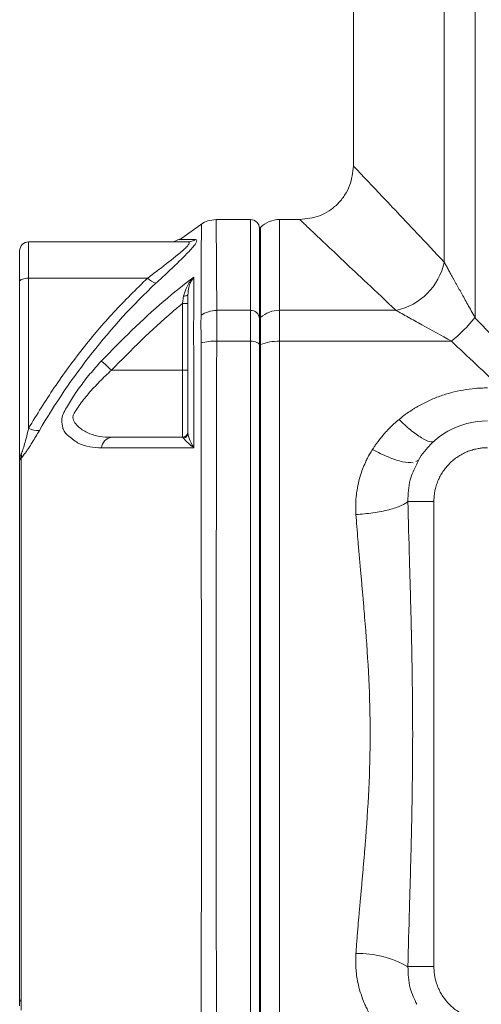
# Model space of a CAD drawing. Header units: millimetres. Extents: x -78 to 912, y -456 to 879.
# Tile 20 of 27: x 584 to 636, y 639 to 749. Entities that reach past the tile are written whole.
import ezdxf

# ---------------------------------------------------------------- set-up
doc = ezdxf.new("R2010")
doc.units = ezdxf.units.MM

msp = doc.modelspace()

# ---------------------------------------------------------------- linework, layer by layer
at = {"color": 7, "linetype": 'Continuous', "lineweight": 15}
for p, q in [((621.71, 777.06), (621.71, 732.81)), ((631.87, 722.05), (631.87, 777.06)), ((635.31, 777.06), (635.31, 715.84)), ((604.87, 726.42), (602.29, 724.55)), ((610.21, 726.81), (606.36, 726.81)), ((615.71, 726.81), (613.46, 726.81)), ((611.33, 725.93), (611.21, 725.81)), ((611.21, 715.76), (611.21, 725.81)), ((585.41, 724.31), (585.41, 720.26)), ((603.21, 724.31), (585.41, 724.31)), ((584.41, 719.88), (584.41, 723.31)), ((584.41, 699.85), (584.41, 719.88)), ((585.41, 720.26), (585.41, 703.49)), ((598.71, 720.26), (585.41, 720.26)), ((602.61, 717.42), (602.74, 718.25)), ((602.61, 717.42), (603.21, 717.42)), ((602.61, 709.97), (602.61, 717.42)), ((606.44, 716.66), (610.21, 716.66)), ((610.21, 713.21), (610.21, 716.66)), ((613.46, 716.66), (626.47, 716.66)), ((613.46, 716.66), (613.46, 713.21)), ((611.21, 715.76), (611.33, 715.87)), ((611.21, 712.77), (611.21, 715.76)), ((611.33, 715.87), (611.33, 712.82)), ((606.44, 713.21), (610.21, 713.21)), ((610.21, 625.41), (610.21, 713.21)), ((613.46, 713.21), (613.46, 625.41)), ((632.68, 713.21), (613.46, 713.21)), ((611.33, 712.82), (611.21, 712.77)), ((611.21, 625.84), (611.21, 712.77)), ((611.33, 712.82), (611.33, 625.79)), ((594.68, 709.97), (602.61, 709.97)), ((602.61, 702.47), (602.61, 709.97)), ((602.61, 709.97), (603.21, 709.97)), ((602.74, 702.36), (602.61, 702.47)), ((628.71, 699.78), (628.99, 699.93)), ((628.99, 699.93), (628.79, 699.45)), ((627.81, 695.31), (630.71, 695.31)), ((630.71, 695.31), (630.71, 643.31)), ((630.71, 643.31), (627.81, 643.31))]:
    msp.add_line(p, q, dxfattribs=at)
at = {"color": 8, "linetype": 'Continuous', "lineweight": 15}
for p, q in [((610.21, 716.66), (610.21, 726.81)), ((613.46, 726.81), (613.46, 716.66)), ((611.33, 725.93), (611.33, 715.87))]:
    msp.add_line(p, q, dxfattribs=at)
at = {"color": 7, "linetype": 'Continuous', "lineweight": 15, "flags": 128}
for points in [[(585.41, 720.26), (585.22, 720.25), (585.03, 720.23), (584.86, 720.19), (584.71, 720.15), (584.58, 720.09), (584.49, 720.03), (584.43, 719.95), (584.41, 719.88)], [(602.74, 718.25), (602.84, 718.26), (602.93, 718.27), (603.01, 718.29), (603.08, 718.31), (603.14, 718.33), (603.18, 718.36), (603.21, 718.38), (603.21, 718.41)], [(610.21, 713.21), (610.41, 713.2), (610.6, 713.18), (610.77, 713.14), (610.92, 713.08), (611.05, 713.01), (611.14, 712.94), (611.19, 712.86), (611.21, 712.77)], [(594.68, 709.97), (594.49, 710.14), (594.31, 710.31), (594.13, 710.48), (593.97, 710.63), (593.83, 710.76), (593.71, 710.87), (593.61, 710.95), (593.55, 711.01)]]:
    msp.add_lwpolyline(points, dxfattribs=at)
at = {"color": 7, "linetype": 'Continuous', "lineweight": 15}
for centre, radius, start, end in [((610.21, 725.81), 1, 0, 90), ((613.46, 723.81), 3, 90, 135), ((585.41, 723.31), 1, 90, 180), ((601.31, 725.81), 1.5, 270.0765, 308.1905), ((603.21, 725.74), 1.43, 270.0717, 306.2186), ((625.03, 723.49), 6.99, 281.9311, 348.0684), ((600.05, 721.42), 1.77, 221.0617, 257.1825), ((606.48, 713.38), 3.27, 90.7593, 123.3263), ((610.26, 715.7), 0.953, 3.2272, 92.8947), ((613.43, 713.48), 3.18, 89.5512, 131.278), ((621.4, 727.12), 17.9, 309.0281, 320.9719), ((606.19, 707.37), 5.85, 87.5616, 104.9201), ((613.35, 707.76), 5.45, 88.9008, 111.7108), ((636.71, 695.31), 9, 90, 149.1099), ((586.39, 704.99), 1.78, 237.0079, 277.2497), ((594.85, 701.17), 1.31, 97.302, 175.1987), ((602.61, 703.07), 0.6, 270, 0), ((602.63, 702.94), 0.582, 281.2111, 359.1407), ((583.69, 700.38), 0.922, 345.8411, 14.1589), ((622.26, 633.58), 11.2, 60.2667, 91.2926), ((584.69, 639.68), 0.278, 189.5538, 249.3077)]:
    msp.add_arc(centre, radius, start, end, dxfattribs=at)
for points, knots in [([(621.71, 732.81), (621.63, 732.05), (621.51, 730.89), (620.76, 729.49), (619.99, 728.53), (619.03, 727.76), (617.63, 727.01), (616.47, 726.89), (615.71, 726.81)], [0, 0, 0, 0, 0.239459, 0.36836, 0.5, 0.631639, 0.760544, 1, 1, 1, 1]), ([(606.36, 726.8), (606.04, 726.77), (605.46, 726.73), (604.95, 726.44), (604.72, 726.31)], [0, 0, 0, 0, 0.5449495, 1, 1, 1, 1]), ([(598.71, 720.26), (599.15, 720.59), (600.35, 721.5), (601.91, 722.71), (603.05, 723.69), (603.43, 724.18), (603.36, 724.3), (603.23, 724.31), (603.21, 724.31)], [0, 0, 0, 0, 0.183177, 0.496793, 0.696753, 0.848672, 0.97207, 1, 1, 1, 1]), ([(604.05, 724.58), (604.14, 724.55), (604.32, 724.48), (603.91, 723.85), (602.82, 722.69), (601.28, 721.21), (600.09, 720.1), (599.65, 719.69)], [0, 0, 0, 0, 0.160236, 0.320186, 0.522539, 0.826353, 1, 1, 1, 1]), ([(631.87, 722.05), (631.9, 721.99), (631.96, 721.87), (632.07, 721.68), (632.18, 721.48), (632.3, 721.27), (632.42, 721.04), (632.55, 720.81), (632.69, 720.56), (632.84, 720.3), (632.99, 720.03), (633.14, 719.74), (633.31, 719.45), (633.52, 719.06), (633.8, 718.57), (634.14, 717.96), (634.5, 717.3), (634.9, 716.59), (635.17, 716.1), (635.31, 715.84)], [0, 0, 0, 0, 0.035196, 0.071494, 0.108922, 0.147501, 0.187256, 0.228204, 0.270364, 0.313753, 0.358385, 0.404276, 0.451438, 0.499882, 0.588038, 0.682089, 0.782077, 0.888037, 1, 1, 1, 1]), ([(585.41, 703.49), (586.35, 705.02), (588.22, 708.08), (591.41, 712.4), (594.87, 716.51), (597.43, 719.01), (598.71, 720.26)], [0, 0, 0, 0, 0.252066, 0.505241, 0.751942, 1, 1, 1, 1]), ([(599.65, 719.69), (597.05, 717.26), (594.68, 714.66), (590.33, 709.13), (588.37, 706.23), (586.61, 703.22)], [0, 0, 0, 0, 0.5, 0.5, 1, 1, 1, 1]), ([(593.55, 711.01), (595.81, 713.31), (599.08, 716.64), (602.75, 719.5), (603.88, 720.38)], [0, 0, 0, 0, 0.691776, 1, 1, 1, 1]), ([(602.74, 718.25), (602.82, 718.54), (603.02, 719.28), (603.49, 719.94), (603.82, 720.31), (603.88, 720.38), (603.88, 720.38)], [0, 0, 0, 0, 0.359562, 0.882964, 0.996461, 1, 1, 1, 1]), ([(603.88, 720.38), (603.88, 720.38), (603.84, 720.32), (603.61, 719.98), (603.3, 719.38), (603.24, 718.69), (603.21, 718.41)], [0, 0, 0, 0, 0.003533, 0.117046, 0.640532, 1, 1, 1, 1]), ([(603.88, 720.38), (603.88, 719.87), (603.88, 718.37), (603.87, 717.74), (603.87, 715.74), (603.87, 715.74)], [0, 0, 0, 0, 0.341522, 0.999993, 1, 1, 1, 1]), ([(603.21, 702.93), (603.21, 705.84), (603.21, 709.18), (603.21, 712.73), (603.21, 714.18), (603.21, 715.51), (603.21, 716.66), (603.21, 717.58), (603.21, 718.19), (603.21, 718.41)], [0, 0, 0, 0, 0.400667, 0.458027, 0.515109, 0.648257, 0.783727, 0.919405, 1, 1, 1, 1]), ([(602.61, 717.42), (602.25, 717.12), (599.45, 714.81), (596.9, 712.22), (594.68, 709.97)], [0, 0, 0, 0, 0.130477, 1, 1, 1, 1]), ([(606.44, 716.66), (606.45, 716.22), (606.48, 715.36), (606.45, 713.92), (606.44, 713.21)], [0, 0, 0, 0, 0.506374, 1, 1, 1, 1]), ([(626.47, 716.66), (626.89, 716.43), (627.35, 716.17), (628.33, 715.62), (628.84, 715.34), (630.43, 714.46), (631.55, 713.84), (632.68, 713.21)], [0, 0, 0, 0, 0.25, 0.25, 0.5, 0.5, 1, 1, 1, 1]), ([(603.87, 715.74), (603.86, 715.65), (603.86, 715.55), (603.85, 715.35), (603.85, 715.24), (603.84, 714.89), (603.84, 714.63), (603.84, 714.07), (603.84, 713.78), (603.85, 713.3), (603.85, 713.13), (603.86, 712.79), (603.86, 712.62), (603.87, 712.44)], [0, 0, 0, 0, 0.125, 0.125, 0.25, 0.25, 0.5, 0.5, 0.75, 0.75, 0.875, 0.875, 1, 1, 1, 1]), ([(604.69, 713.02), (604.68, 713.68), (604.68, 714.27), (604.68, 715.06), (604.68, 715.3), (604.68, 715.74), (604.68, 715.94), (604.69, 716.12)], [0, 0, 0, 0, 0.5, 0.5, 0.75, 0.75, 1, 1, 1, 1]), ([(604.69, 716.12), (604.69, 716.15), (604.69, 716.18), (604.69, 716.21), (604.69, 716.21), (604.69, 716.21), (604.69, 716.21)], [0, 0, 0, 0, 0.0002029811, 0.0002029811, 0.0002029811, 0.0002030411, 0.0002030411, 0.0002030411, 0.0002030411]), ([(635.31, 715.84), (635.6, 715.54), (636.17, 714.94), (637.03, 714.02), (637.9, 713.1), (638.77, 712.18), (639.65, 711.24), (640.24, 710.62), (640.53, 710.31)], [0, 0, 0, 0, 0.164727, 0.330228, 0.496506, 0.663559, 0.831391, 1, 1, 1, 1]), ([(606.44, 713.21), (606.44, 713.1), (606.44, 712.99), (606.44, 712.78), (606.44, 712.46), (606.43, 711.7), (606.43, 710.19), (606.43, 708.88), (606.42, 706.25), (606.42, 704.47), (606.41, 700.88), (606.41, 699.06), (606.4, 695.43), (606.4, 693.6), (606.38, 688.09), (606.38, 684.38), (606.36, 676.9), (606.36, 673.12), (606.36, 667.4), (606.36, 665.5), (606.37, 661.72), (606.37, 659.84), (606.38, 654.22), (606.38, 650.52), (606.4, 643.17), (606.41, 639.54), (606.42, 634.15), (606.42, 632.37), (606.43, 629.73), (606.43, 628.86), (606.43, 627.56), (606.43, 626.91), (606.44, 626.16), (606.44, 625.83), (606.44, 625.62), (606.44, 625.51), (606.44, 625.41)], [0, 0, 0, 0, 0.003906, 0.003906, 0.007812, 0.015625, 0.03125, 0.0625, 0.0625, 0.125, 0.125, 0.1875, 0.1875, 0.25, 0.25, 0.375, 0.375, 0.5, 0.5, 0.5625, 0.5625, 0.625, 0.625, 0.75, 0.75, 0.875, 0.875, 0.9375, 0.9375, 0.96875, 0.96875, 0.984375, 0.992188, 0.996094, 0.996094, 1, 1, 1, 1]), ([(604.69, 712.84), (604.69, 712.84), (604.69, 712.84), (604.69, 712.84), (604.69, 712.9), (604.69, 712.96), (604.69, 713.02)], [-0.0000000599, -0.0000000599, -0.0000000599, -0.0000000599, 0, 0, 0, 0.0002023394, 0.0002023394, 0.0002023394, 0.0002023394]), ([(604.69, 625.78), (604.69, 625.83), (604.69, 625.88), (604.69, 625.99), (604.69, 626.15), (604.69, 626.52), (604.69, 627.27), (604.69, 628.77), (604.69, 630.07), (604.7, 632.68), (604.7, 634.44), (604.7, 639.79), (604.71, 643.39), (604.72, 650.67), (604.72, 654.35), (604.72, 659.92), (604.72, 661.78), (604.73, 664.59), (604.73, 665.53), (604.73, 667.42), (604.73, 668.36), (604.73, 673.09), (604.72, 676.84), (604.72, 684.26), (604.71, 687.93), (604.71, 693.4), (604.71, 695.21), (604.7, 698.81), (604.7, 700.61), (604.7, 704.17), (604.7, 705.94), (604.69, 708.55), (604.69, 709.41), (604.69, 711.13), (604.69, 711.99), (604.69, 712.84)], [0, 0, 0, 0, 0.001953, 0.001953, 0.003906, 0.007813, 0.015625, 0.03125, 0.0625, 0.0625, 0.125, 0.125, 0.25, 0.25, 0.375, 0.375, 0.4375, 0.4375, 0.46875, 0.46875, 0.5, 0.5, 0.625, 0.625, 0.75, 0.75, 0.8125, 0.8125, 0.875, 0.875, 0.9375, 0.9375, 0.96875, 0.96875, 1, 1, 1, 1]), ([(589.28, 705.06), (589.5, 705.53), (589.78, 706.02), (590.24, 706.77), (590.4, 707.02), (590.74, 707.53), (590.92, 707.79), (591.47, 708.55), (591.86, 709.05), (592.68, 710.04), (593.11, 710.53), (593.55, 711.01)], [0, 0, 0, 0, 0.25, 0.25, 0.375, 0.375, 0.5, 0.5, 0.75, 0.75, 1, 1, 1, 1]), ([(594.68, 709.97), (594.22, 709.55), (593.77, 709.13), (592.92, 708.26), (592.51, 707.82), (591.93, 707.14), (591.74, 706.91), (591.38, 706.46), (591.22, 706.24), (590.9, 705.79), (590.75, 705.57), (590.55, 705.24), (590.48, 705.13), (590.39, 704.91), (590.36, 704.79), (590.36, 704.57), (590.38, 704.47), (590.44, 704.32), (590.46, 704.27), (590.53, 704.18), (590.56, 704.13), (590.73, 703.91), (590.88, 703.76), (591.2, 703.47), (591.37, 703.34), (591.72, 703.12), (591.91, 703.02), (592.3, 702.85), (592.5, 702.78), (592.91, 702.66), (593.12, 702.61), (593.77, 702.5), (594.22, 702.47), (594.68, 702.47)], [0, 0, 0, 0, 0.125, 0.125, 0.25, 0.25, 0.3125, 0.3125, 0.375, 0.375, 0.4375, 0.4375, 0.46875, 0.46875, 0.5, 0.5, 0.53125, 0.53125, 0.546875, 0.546875, 0.5625, 0.5625, 0.625, 0.625, 0.6875, 0.6875, 0.75, 0.75, 0.8125, 0.8125, 0.875, 0.875, 1, 1, 1, 1]), ([(626.82, 704.47), (626.92, 704.55), (627.11, 704.71), (627.4, 704.93), (627.7, 705.15), (628.01, 705.36), (628.32, 705.56), (628.63, 705.76), (629.23, 706.11), (630.13, 706.57), (631.37, 707.08), (632.65, 707.48), (633.98, 707.77), (635.11, 707.92), (635.91, 707.97), (636.37, 707.98), (636.59, 707.99), (636.71, 707.99)], [0, 0, 0, 0, 0.035237, 0.070401, 0.105516, 0.140603, 0.175683, 0.210779, 0.245913, 0.370532, 0.494843, 0.620836, 0.746562, 0.873152, 0.936561, 0.96688, 1, 1, 1, 1]), ([(589.28, 703.42), (589.28, 703.42), (589.25, 703.45), (589.2, 703.8), (589.04, 704.28), (589.18, 704.87), (589.28, 705.06), (589.28, 705.06)], [0, 0, 0, 0, 0.0000241, 0.0577764, 0.5779752, 0.9999774, 1, 1, 1, 1]), ([(623.84, 701.1), (623.91, 701.21), (624.05, 701.42), (624.26, 701.72), (624.52, 702.07), (624.82, 702.46), (625.23, 702.94), (625.7, 703.45), (626.24, 703.98), (626.63, 704.31), (626.82, 704.47)], [0, 0, 0, 0, 0.0852, 0.16806, 0.248622, 0.372758, 0.497962, 0.665374, 0.832575, 1, 1, 1, 1]), ([(626.82, 704.47), (627.23, 704.06), (627.67, 703.65), (628.53, 702.95), (628.94, 702.64), (629.68, 702.2), (629.99, 702.05), (630.49, 701.94), (630.67, 701.98), (630.78, 702.07)], [0, 0, 0, 0, 0.25, 0.25, 0.5, 0.5, 0.75, 0.75, 1, 1, 1, 1]), ([(584.59, 700.61), (584.63, 700.69), (584.67, 700.79), (584.78, 701.11), (585, 701.83), (585.22, 702.69), (585.37, 703.33), (585.41, 703.49)], [0, 0, 0, 0, 0.093122, 0.105615, 0.319205, 0.824339, 1, 1, 1, 1]), ([(586.61, 703.22), (586.36, 702.79), (586.09, 702.34), (585.68, 701.68), (585.53, 701.45), (585.31, 701.12), (585.24, 701.01), (585.12, 700.84), (585.09, 700.79), (585.03, 700.71), (585.01, 700.68), (584.97, 700.63), (584.95, 700.6), (584.93, 700.58)], [0, 0, 0, 0, 0.5, 0.5, 0.75, 0.75, 0.875, 0.875, 0.9375, 0.9375, 0.96875, 0.96875, 1, 1, 1, 1]), ([(593.55, 701.28), (593.11, 701.3), (592.22, 701.35), (590.96, 701.73), (590.03, 702.5), (589.38, 703.01), (589.28, 703.42), (589.28, 703.42)], [0, 0, 0, 0, 0.257232, 0.514149, 0.795824, 0.99999, 1, 1, 1, 1]), ([(594.68, 702.47), (595.92, 702.47), (597.19, 702.47), (599.84, 702.47), (601.21, 702.47), (602.61, 702.47)], [0, 0, 0, 0, 0.5, 0.5, 1, 1, 1, 1]), ([(603.88, 701.29), (603.88, 701.29), (603.79, 701.36), (603.45, 701.65), (602.99, 702.06), (602.81, 702.28), (602.74, 702.36)], [0, 0, 0, 0, 0.003545, 0.162048, 0.673327, 1, 1, 1, 1]), ([(603.21, 702.93), (603.24, 702.78), (603.29, 702.42), (603.58, 701.82), (603.82, 701.4), (603.88, 701.29), (603.88, 701.29)], [0, 0, 0, 0, 0.326568, 0.83794, 0.996462, 1, 1, 1, 1]), ([(603.88, 701.29), (602.48, 701.29), (598.81, 701.29), (595.56, 701.28), (593.55, 701.28)], [0, 0, 0, 0, 0.38315, 1, 1, 1, 1]), ([(622, 693.84), (622, 693.96), (621.98, 694.21), (621.97, 694.57), (621.97, 694.99), (621.99, 695.47), (622.06, 696.19), (622.2, 697.09), (622.51, 698.32), (622.9, 699.34), (623.29, 700.15), (623.55, 700.63), (623.74, 700.94), (623.84, 701.1)], [0, 0, 0, 0, 0.049756, 0.097083, 0.142015, 0.213175, 0.284314, 0.426974, 0.569732, 0.784497, 0.856274, 0.925886, 1, 1, 1, 1]), ([(636.71, 701.31), (636.63, 701.31), (636.48, 701.3), (636.24, 701.29), (636.01, 701.27), (635.77, 701.23), (635.43, 701.17), (634.97, 701.06), (634.41, 700.86), (633.88, 700.61), (633.21, 700.2), (632.44, 699.58), (631.82, 698.81), (631.41, 698.14), (631.16, 697.61), (630.96, 697.05), (630.84, 696.54), (630.76, 696.09), (630.72, 695.7), (630.72, 695.44), (630.71, 695.31)], [0, 0, 0, 0, 0.025062, 0.050062, 0.075037, 0.100027, 0.125071, 0.187556, 0.2501, 0.312585, 0.375129, 0.500007, 0.624885, 0.68737, 0.749914, 0.812399, 0.874943, 0.91662, 0.958245, 1, 1, 1, 1]), ([(584.59, 700.61), (584.53, 700.49), (584.48, 700.36), (584.43, 700.11), (584.41, 699.98), (584.41, 699.85)], [0, 0, 0, 0, 0.5, 0.5, 1, 1, 1, 1]), ([(584.59, 700.16), (584.57, 700.14), (584.55, 700.12), (584.53, 700.1), (584.53, 700.09), (584.52, 700.08), (584.51, 700.08), (584.48, 700.05), (584.47, 700.02), (584.43, 699.95), (584.41, 699.9), (584.41, 699.85)], [0, 0, 0, 0, 0.125, 0.125, 0.1875, 0.1875, 0.25, 0.25, 0.5, 0.5, 1, 1, 1, 1]), ([(584.59, 700.16), (584.58, 700.06), (584.57, 699.93), (584.57, 699.63), (584.58, 699.46), (584.59, 699.27)], [0, 0, 0, 0, 0.5, 0.5, 1, 1, 1, 1]), ([(584.41, 639.63), (584.41, 640.84), (584.41, 642.06), (584.41, 644.53), (584.41, 645.77), (584.41, 649.52), (584.41, 652.04), (584.41, 657.11), (584.41, 659.67), (584.41, 663.53), (584.41, 664.83), (584.41, 667.42), (584.41, 668.73), (584.41, 672.64), (584.41, 675.23), (584.41, 680.37), (584.41, 682.92), (584.41, 686.72), (584.41, 687.98), (584.41, 690.49), (584.41, 691.75), (584.41, 694.24), (584.41, 695.47), (584.41, 697.31), (584.41, 697.91), (584.41, 698.67), (584.41, 698.82), (584.41, 699.05), (584.41, 699.13), (584.41, 699.27), (584.41, 699.33), (584.41, 699.45), (584.41, 699.51), (584.41, 699.6), (584.41, 699.63), (584.41, 699.73), (584.41, 699.79), (584.41, 699.85)], [0, 0, 0, 0, 0.0625, 0.0625, 0.125, 0.125, 0.25, 0.25, 0.375, 0.375, 0.4375, 0.4375, 0.5, 0.5, 0.625, 0.625, 0.75, 0.75, 0.8125, 0.8125, 0.875, 0.875, 0.9375, 0.9375, 0.96875, 0.96875, 0.976562, 0.976562, 0.980469, 0.980469, 0.984375, 0.984375, 0.988281, 0.988281, 0.992187, 0.992187, 1, 1, 1, 1]), ([(584.59, 699.27), (584.59, 696.89), (584.59, 694.47), (584.58, 689.54), (584.58, 687.05), (584.57, 679.55), (584.57, 674.48), (584.57, 664.2), (584.57, 659.13), (584.58, 651.64), (584.58, 649.15), (584.59, 644.23), (584.59, 641.8), (584.59, 639.42)], [0, 0, 0, 0, 0.125, 0.125, 0.25, 0.25, 0.5, 0.5, 0.75, 0.75, 0.875, 0.875, 1, 1, 1, 1]), ([(622, 693.84), (622.62, 693.87), (623.26, 693.94), (624.53, 694.12), (625.14, 694.24), (626.23, 694.51), (626.69, 694.67), (627.41, 694.99), (627.66, 695.15), (627.81, 695.31)], [0, 0, 0, 0, 0.25, 0.25, 0.5, 0.5, 0.75, 0.75, 1, 1, 1, 1]), ([(627.81, 643.31), (627.86, 645.45), (627.92, 647.6), (628.04, 651.91), (628.1, 654.07), (628.21, 658.41), (628.26, 660.59), (628.32, 664.94), (628.34, 667.13), (628.34, 671.49), (628.32, 673.67), (628.26, 678.03), (628.21, 680.2), (628.1, 684.54), (628.04, 686.7), (627.92, 691.02), (627.86, 693.16), (627.81, 695.31)], [0, 0, 0, 0, 0.125, 0.125, 0.25, 0.25, 0.375, 0.375, 0.5, 0.5, 0.625, 0.625, 0.75, 0.75, 0.875, 0.875, 1, 1, 1, 1]), ([(622, 644.78), (622.02, 645.02), (622.05, 645.51), (622.11, 646.26), (622.17, 647.03), (622.25, 648.01), (622.36, 649.29), (622.5, 650.81), (622.64, 652.39), (622.77, 653.91), (622.91, 655.45), (623.16, 658.51), (623.48, 663.12), (623.64, 669.31), (623.48, 675.49), (623.16, 680.07), (622.91, 683.13), (622.78, 684.66), (622.64, 686.23), (622.5, 687.81), (622.35, 689.42), (622.22, 691), (622.1, 692.46), (622.03, 693.39), (622, 693.84)], [0, 0, 0, 0, 0.01512, 0.030659, 0.046616, 0.062991, 0.091485, 0.125814, 0.157147, 0.188481, 0.219637, 0.251005, 0.375663, 0.500002, 0.624341, 0.748998, 0.777923, 0.811522, 0.842854, 0.874189, 0.909271, 0.941934, 0.972176, 1, 1, 1, 1]), ([(623.84, 637.51), (623.78, 637.62), (623.65, 637.83), (623.46, 638.15), (623.27, 638.52), (623.06, 638.95), (622.77, 639.62), (622.47, 640.47), (622.15, 641.7), (622.02, 642.74), (621.98, 643.56), (621.97, 643.96), (621.98, 644.37), (621.99, 644.64), (622, 644.78)], [0, 0, 0, 0, 0.049679, 0.097577, 0.143725, 0.215045, 0.287205, 0.430327, 0.573223, 0.786866, 0.840618, 0.893513, 0.944668, 1, 1, 1, 1]), ([(630.71, 643.31), (630.71, 643.23), (630.72, 643.07), (630.73, 642.84), (630.75, 642.6), (630.79, 642.37), (630.85, 642.02), (630.96, 641.56), (631.16, 641.01), (631.41, 640.47), (631.82, 639.8), (632.44, 639.04), (633.21, 638.41), (633.88, 638.01), (634.41, 637.76), (634.97, 637.56), (635.48, 637.43), (635.93, 637.35), (636.32, 637.31), (636.58, 637.31), (636.71, 637.31)], [0, 0, 0, 0, 0.025062, 0.050062, 0.075037, 0.100027, 0.125071, 0.187556, 0.2501, 0.312585, 0.375129, 0.500007, 0.624885, 0.68737, 0.749914, 0.812399, 0.874943, 0.91662, 0.958245, 1, 1, 1, 1]), ([(584.41, 638.93), (584.41, 638.96), (584.41, 638.99), (584.41, 639.08), (584.41, 639.14), (584.41, 639.26), (584.41, 639.33), (584.41, 639.44), (584.41, 639.47), (584.41, 639.55), (584.41, 639.59), (584.41, 639.63)], [0, 0, 0, 0, 0.25, 0.25, 0.5, 0.5, 0.75, 0.75, 0.875, 0.875, 1, 1, 1, 1]), ([(584.59, 639.34), (584.58, 639.24), (584.58, 639.15), (584.58, 638.97), (584.57, 638.89), (584.57, 638.66), (584.58, 638.53), (584.59, 638.43)], [0, 0, 0, 0, 0.25, 0.25, 0.5, 0.5, 1, 1, 1, 1]), ([(584.59, 639.42), (584.59, 639.39), (584.59, 639.37), (584.59, 639.34), (584.59, 639.34)], [0, 0, 0, 0, 0.999248, 1, 1, 1, 1])]:
    msp.add_open_spline(points, degree=3, knots=knots, dxfattribs=at)
at = {"color": 8, "linetype": 'Continuous', "lineweight": 15}
for points, knots in [([(621.71, 732.81), (621.75, 732.77), (621.81, 732.7), (622.35, 732.13), (623.19, 731.24), (624.48, 729.88), (626.32, 727.93), (628.79, 725.31), (630.83, 723.14), (631.87, 722.05)], [0, 0, 0, 0, 0.1246923, 0.2500104, 0.3741311, 0.5000275, 0.661476, 0.8278978, 1, 1, 1, 1]), ([(604.69, 716.21), (604.69, 716.21), (604.69, 716.21), (604.7, 720.9), (604.71, 722.96), (604.72, 724.96), (604.72, 725.98), (604.73, 726.43), (604.73, 726.31), (604.73, 726.31)], [0, 0, 0, 0, 0.000001, 0.245915, 0.429409, 0.612901, 0.801775, 0.990645, 1, 1, 1, 1]), ([(606.36, 726.79), (606.36, 726.8), (606.36, 726.91), (606.37, 726.49), (606.38, 725.47), (606.4, 723.66), (606.41, 721.43), (606.43, 719.05), (606.44, 717.45), (606.44, 716.66)], [0, 0, 0, 0, 0.008299, 0.191386, 0.374473, 0.562879, 0.751286, 0.875445, 1, 1, 1, 1]), ([(615.71, 726.81), (615.78, 726.75), (615.9, 726.63), (616.91, 725.68), (618.46, 724.21), (620.59, 722.2), (623.21, 719.73), (625.38, 717.69), (626.47, 716.66)], [0, 0, 0, 0, 0.166353, 0.332544, 0.499971, 0.661439, 0.827879, 1, 1, 1, 1]), ([(602.27, 724.59), (602.25, 724.59), (602.2, 724.59), (602.69, 724.59), (603.36, 724.59), (603.8, 724.58), (604.05, 724.58)], [0, 0, 0, 0, 0.206239, 0.618047, 0.786395, 1, 1, 1, 1]), ([(623.84, 701.1), (624.43, 700.81), (625.65, 700.2), (627.32, 699.65), (628.05, 699.64), (628.41, 699.63)], [0, 0, 0, 0, 0.319446, 0.659724, 1, 1, 1, 1]), ([(628.79, 699.45), (628.51, 698.88), (627.87, 697.58), (627.83, 696.13), (627.81, 695.31)], [0, 0, 0, 0, 0.437299, 1, 1, 1, 1]), ([(628.82, 639.1), (628.53, 639.69), (627.88, 641.01), (627.83, 642.49), (627.81, 643.31)], [0, 0, 0, 0, 0.446503, 1, 1, 1, 1])]:
    msp.add_open_spline(points, degree=3, knots=knots, dxfattribs=at)
at = {"color": 7, "linetype": 'Continuous', "lineweight": 15}
for points in [[(632.68, 713.21), (634.51, 711.48), (636.36, 709.74), (638.21, 707.99)], [(603.87, 712.44), (603.87, 708.82), (603.88, 705.1), (603.88, 701.29)], [(584.93, 700.58), (584.81, 700.42), (584.7, 700.28), (584.59, 700.16)]]:
    msp.add_open_spline(points, degree=3, dxfattribs=at)

doc.saveas('drawing.dxf')
